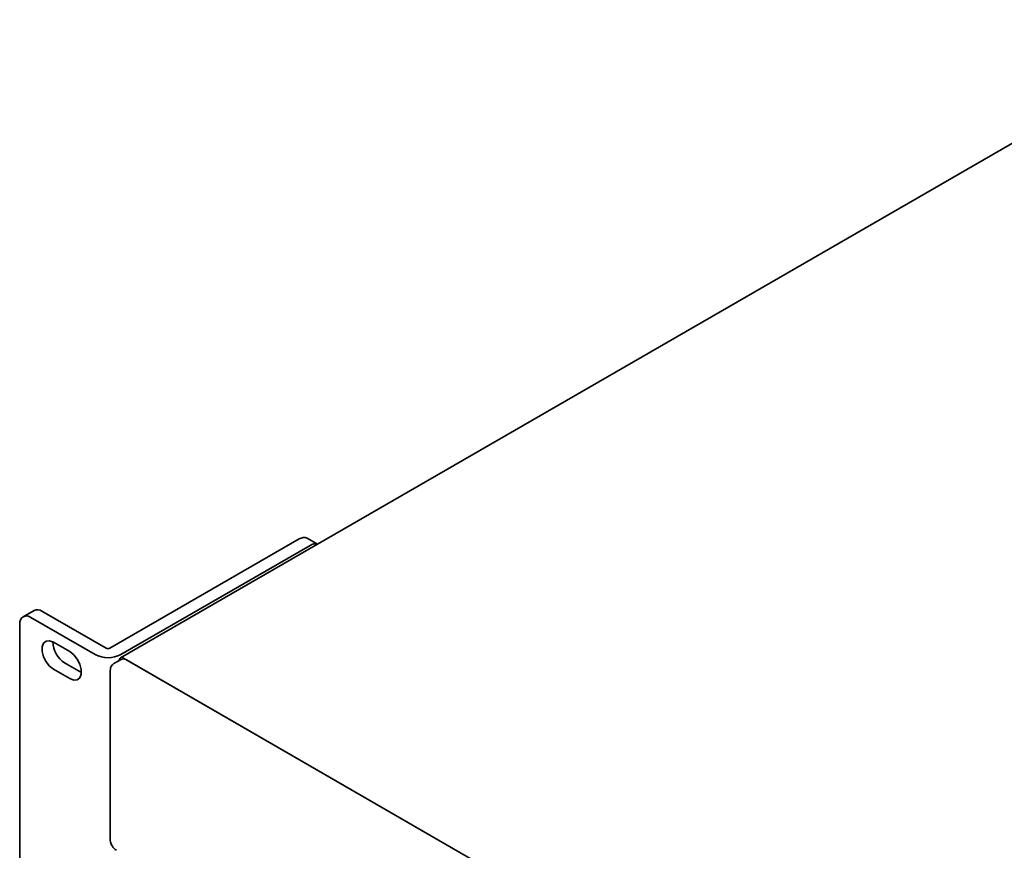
# Model space of a CAD drawing. Header units: millimetres. Extents: x 4 to 590, y 10 to 377.
# Tile 16 of 30: x 370 to 433, y 324 to 377. Entities that reach past the tile are written whole.
import ezdxf

# ---------------------------------------------------------------- set-up
doc = ezdxf.new("R2010")
doc.units = ezdxf.units.MM

msp = doc.modelspace()

# ---------------------------------------------------------------- linework, layer by layer
at = {"color": 7, "linetype": 'Continuous', "lineweight": 35}
for p, q in [((447.4757, 376.8185), (376.5764, 335.8893)), ((388.043, 343.5165), (375.9043, 336.509)), ((389.2087, 343.1817), (388.543, 343.566)), ((388.7501, 343.1083), (376.6114, 336.1008)), ((371.0439, 338.9397), (370.3368, 338.5315)), ((370.8367, 338.482), (374.9615, 336.1008)), ((371.5438, 338.8902), (375.6686, 336.509)), ((370.1296, 315.7412), (370.1296, 338.0736)), ((373.3352, 336.2912), (372.2981, 336.8899)), ((376.6317, 335.7936), (376.1603, 335.5215)), ((479.9197, 276.3261), (376.7764, 335.8695)), ((376.965, 335.7606), (479.7312, 276.435)), ((372.2981, 335.1615), (373.3352, 334.5628)), ((373.0052, 335.5697), (374.0423, 334.971)), ((374.0423, 334.971), (374.0824, 334.9491)), ((375.9246, 335.0802), (375.9246, 324.2474))]:
    msp.add_line(p, q, dxfattribs=at)
at = {"color": 7, "linetype": 'Continuous', "lineweight": 35, "flags": 128}
for points in [[(372.2981, 336.8899), (372.0421, 336.9855), (371.8171, 336.9654), (371.65, 336.8319), (371.5611, 336.6012), (371.5611, 336.3011), (371.65, 335.9677), (371.8171, 335.6414), (372.0421, 335.3614), (372.2981, 335.1615)], [(373.3352, 334.5628), (373.5911, 334.4672), (373.8162, 334.4873), (373.9833, 334.6208), (374.0722, 334.8515), (374.0722, 335.1516), (373.9833, 335.4849), (373.8162, 335.8113), (373.5911, 336.0913), (373.3352, 336.2912)]]:
    msp.add_lwpolyline(points, dxfattribs=at)
at = {"color": 7, "linetype": 'Continuous', "lineweight": 35}
for centre, radius, start, end in [((388.3359, 343.1076), 0.503, 65.692881, 125.617577), ((389.0503, 342.679), 0.5239, 72.837542, 124.967686), ((371.2509, 338.4813), 0.503, 54.382423, 114.307119), ((370.5607, 338.1436), 0.4367, 50.796715, 189.214037), ((373.8494, 336.9189), 1.5915, 180.254288, 237.963772), ((375.7865, 336.7364), 0.2562, 242.609672, 297.390328), ((375.7865, 337.6929), 1.7932, 242.609672, 297.390328), ((376.666, 335.7354), 0.1737, 50.532749, 187.090631), ((376.7697, 335.488), 0.3353, 54.382423, 114.307119)]:
    msp.add_arc(centre, radius, start, end, dxfattribs=at)
for points, knots in [([(376.1605, 335.5208), (376.1127, 335.4853), (376.0206, 335.4169), (375.9396, 335.2565), (375.9297, 335.1411), (375.9246, 335.0802)], [0, 0, 0, 0, 0.3374242, 0.6500641, 1, 1, 1, 1]), ([(375.9246, 324.2474), (375.9281, 324.1964), (375.937, 324.0666), (376.0213, 323.8571), (376.1603, 323.6652), (376.2776, 323.5844), (376.3269, 323.5505)], [0, 0, 0, 0, 0.1877998, 0.4778618, 0.7807326, 1, 1, 1, 1])]:
    msp.add_open_spline(points, degree=3, knots=knots, dxfattribs=at)

doc.saveas('drawing.dxf')
